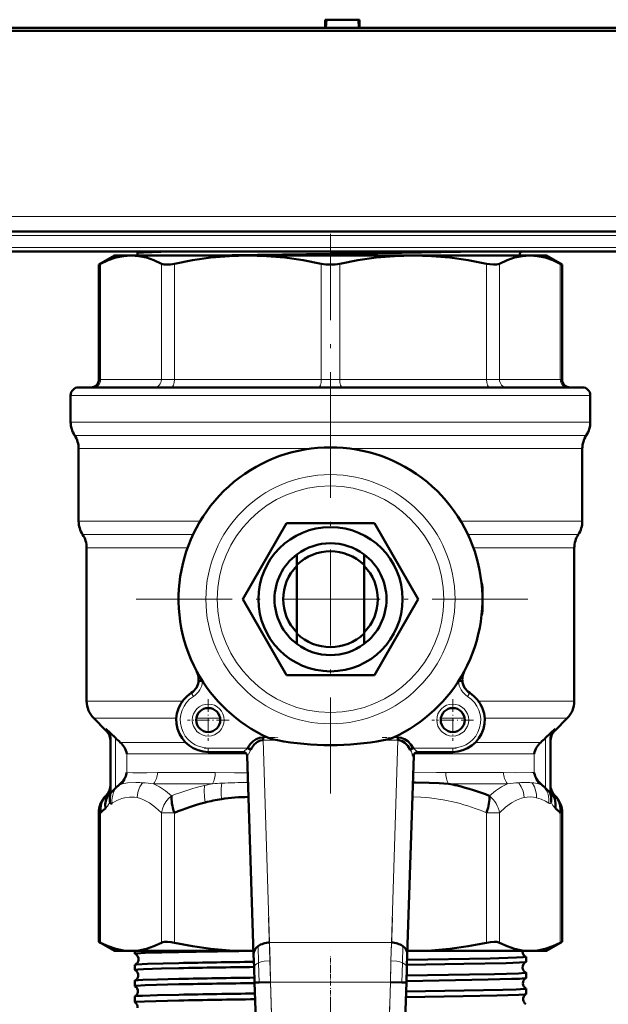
# Model space of a CAD drawing. Extents: x -1438 to 1837, y -1663 to 612.
# Tile 2 of 91: x -62 to 12, y -1530 to -1407. Entities that reach past the tile are written whole.
import ezdxf

# ---------------------------------------------------------------- set-up
doc = ezdxf.new("R2010")
doc.units = 0
doc.linetypes.add('DASHDOT', pattern=[18.5, 12, -3, 0.5, -3])

msp = doc.modelspace()

# ---------------------------------------------------------------- linework, layer by layer
at = {"color": 7, "lineweight": 50}
for p, q in [((-23.85902404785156, -1407.503173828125), (-23.85902404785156, -1406.503173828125)), ((-23.85809326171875, -1406.503173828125), (-19.56002807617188, -1406.503173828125)), ((-23.70906066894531, -1406.503173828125), (-23.77323913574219, -1407.503173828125)), ((-23.77323913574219, -1407.503173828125), (-23.70906066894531, -1406.503173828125)), ((-19.70906066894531, -1406.503173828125), (-19.64488220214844, -1407.503173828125)), ((-19.56002807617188, -1406.503173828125), (-19.56002807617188, -1407.503173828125)), ((87.26783752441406, -1407.903198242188), (-133.6859588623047, -1407.903198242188)), ((-121.5590972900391, -1407.503173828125), (-23.85902404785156, -1407.503173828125)), ((-23.85902404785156, -1407.503173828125), (-23.77323913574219, -1407.503173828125)), ((-23.80601501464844, -1407.503173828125), (-19.61250305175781, -1407.503173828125)), ((-19.64501953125, -1407.503173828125), (-23.77336120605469, -1407.503173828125)), ((-19.64488220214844, -1407.503173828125), (-19.55909729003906, -1407.503173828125)), ((-19.55909729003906, -1407.503173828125), (75.14097595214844, -1407.503173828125)), ((63.26242065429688, -1433.003173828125), (-109.680534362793, -1433.003173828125)), ((63.08760070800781, -1435.503173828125), (-109.5057220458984, -1435.503173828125)), ((-96.9090576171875, -1435.505126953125), (-36.9090576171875, -1435.505126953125)), ((-50.20906066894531, -1436.003173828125), (-52.18647003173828, -1437.144775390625)), ((-48.15380859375, -1436.003173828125), (-50.20906066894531, -1436.003173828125)), ((-33.54151916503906, -1436.003173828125), (-48.15380859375, -1436.003173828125)), ((-47.35906219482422, -1435.6923828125), (-47.35906219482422, -1436.003173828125)), ((-36.9090576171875, -1435.505126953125), (-26.70906066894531, -1435.505126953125)), ((-23.20906066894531, -1436.003173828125), (-33.54151916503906, -1436.003173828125)), ((-12.87660217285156, -1436.003173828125), (-23.20906066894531, -1436.003173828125)), ((1.735687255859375, -1436.003173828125), (-12.87660217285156, -1436.003173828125)), ((3.790939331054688, -1436.003173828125), (1.735687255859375, -1436.003173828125)), ((3.790939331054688, -1436.003173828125), (5.768356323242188, -1437.144775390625)), ((-51.95811462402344, -1437.026245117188), (-52.18647003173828, -1437.144775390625)), ((-52.18647003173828, -1437.144775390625), (-52.18647003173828, -1451.503173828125)), ((5.768356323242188, -1437.144775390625), (5.539993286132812, -1437.026245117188)), ((5.768356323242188, -1437.144775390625), (5.768356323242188, -1451.503173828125)), ((-55.70906066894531, -1453.503173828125), (-55.70906066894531, -1456.844482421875)), ((-23.20906066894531, -1452.503173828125), (-54.70906066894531, -1452.503173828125)), ((8.290939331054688, -1452.503173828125), (-23.20906066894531, -1452.503173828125)), ((9.290939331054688, -1453.503173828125), (9.290939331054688, -1456.844482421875)), ((-54.70906066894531, -1460.1611328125), (-54.70906066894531, -1469.260498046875)), ((8.290939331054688, -1460.1611328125), (8.290939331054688, -1469.260498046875)), ((-34.1787109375, -1479.003173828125), (-28.69389343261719, -1469.503173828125)), ((-28.69389343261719, -1469.503173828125), (-17.72422790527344, -1469.503173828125)), ((-17.72422790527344, -1469.503173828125), (-12.23941040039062, -1479.003173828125)), ((-53.70906066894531, -1472.5771484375), (-53.70906066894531, -1491.760498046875)), ((7.290939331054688, -1472.5771484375), (7.290939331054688, -1491.760498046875)), ((-27.4090576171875, -1473.403198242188), (-27.4090576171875, -1474.71826171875)), ((-19.00906372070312, -1474.71826171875), (-19.00906372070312, -1473.403198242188)), ((-27.4090576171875, -1474.71826171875), (-27.4090576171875, -1483.2880859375)), ((-19.00906372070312, -1483.2880859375), (-19.00906372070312, -1474.71826171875)), ((-4.209060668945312, -1477.503173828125), (-4.209060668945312, -1480.503173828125)), ((-28.69389343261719, -1488.503173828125), (-34.1787109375, -1479.003173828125)), ((-12.23941040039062, -1479.003173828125), (-17.72422790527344, -1488.503173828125)), ((-27.4090576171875, -1483.2880859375), (-27.4090576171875, -1484.603149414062)), ((-19.00906372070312, -1484.603149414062), (-19.00906372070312, -1483.2880859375)), ((-39.92486572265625, -1488.035400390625), (-39.95127105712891, -1488.06640625)), ((-39.70381927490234, -1489.213012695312), (-39.20562744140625, -1489.255493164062)), ((-17.72422790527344, -1488.503173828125), (-28.69389343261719, -1488.503173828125)), ((-6.71429443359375, -1489.213012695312), (-7.212493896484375, -1489.255493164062)), ((-6.466903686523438, -1488.06640625), (-6.493255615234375, -1488.035400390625)), ((-51.29484558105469, -1495.417358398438), (-52.83038330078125, -1493.8818359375)), ((4.876724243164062, -1495.417358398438), (6.412261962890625, -1493.8818359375)), ((-50.11216735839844, -1496.3515625), (-51.30471038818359, -1495.210205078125)), ((4.886581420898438, -1495.210205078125), (3.694046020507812, -1496.3515625)), ((-50.70906066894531, -1496.624755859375), (-50.70906066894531, -1502.86279296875)), ((-31.64193725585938, -1496.649658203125), (-31.64193725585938, -1496.296142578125)), ((-14.77618408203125, -1496.296142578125), (-14.77618408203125, -1496.649658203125)), ((4.290939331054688, -1496.624755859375), (4.290939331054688, -1502.86279296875)), ((-33.18118286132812, -1497.834228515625), (-33.57113647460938, -1497.619384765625)), ((-12.84698486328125, -1497.619384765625), (-13.2369384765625, -1497.834228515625)), ((-34.11663818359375, -1498.119384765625), (-38.49794769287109, -1498.119384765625)), ((-33.62550354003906, -1498.603149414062), (-32.82069396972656, -1523.431884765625)), ((-13.59742736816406, -1523.431884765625), (-12.79261779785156, -1498.603149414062)), ((-7.920166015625, -1498.119384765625), (-12.30148315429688, -1498.119384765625)), ((-48.70574188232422, -1500.770874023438), (-48.68513488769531, -1500.6748046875)), ((2.267013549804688, -1500.6748046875), (2.287628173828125, -1500.770874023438)), ((-50.74251556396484, -1503.257080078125), (-50.11216735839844, -1502.65478515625)), ((-50.11216735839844, -1502.65478515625), (-49.87855529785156, -1502.4345703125)), ((-49.87855529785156, -1502.4345703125), (-49.85401916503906, -1502.411499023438)), ((-12.90090942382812, -1501.946044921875), (-12.568359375, -1501.947021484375)), ((3.435897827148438, -1502.411499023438), (3.460433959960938, -1502.4345703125)), ((3.460433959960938, -1502.4345703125), (3.694046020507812, -1502.65478515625)), ((3.694046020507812, -1502.65478515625), (4.103836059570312, -1503.046020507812)), ((-51.28623199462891, -1503.580200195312), (-51.32928466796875, -1503.623046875)), ((-51.29454803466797, -1503.588623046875), (-51.23938751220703, -1503.5302734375)), ((-51.23939514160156, -1503.534301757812), (-51.23568725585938, -1503.5302734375)), ((4.103836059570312, -1503.046020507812), (4.324386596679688, -1503.257080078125)), ((4.354080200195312, -1503.461547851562), (4.366058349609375, -1503.532958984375)), ((4.823028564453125, -1503.5322265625), (4.787384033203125, -1503.491821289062)), ((4.81988525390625, -1503.53271484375), (4.911163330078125, -1503.623046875)), ((-52.18647003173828, -1505.723266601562), (-52.18647003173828, -1521.861572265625)), ((5.768356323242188, -1505.723266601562), (5.768356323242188, -1521.861572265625)), ((-52.18647003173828, -1521.861572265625), (-51.95811462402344, -1521.980102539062)), ((-50.20906066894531, -1523.003173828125), (-52.18647003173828, -1521.861572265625)), ((3.790939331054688, -1523.003173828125), (5.768356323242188, -1521.861572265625)), ((5.539993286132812, -1521.980102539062), (5.768356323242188, -1521.861572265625)), ((-50.20906066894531, -1523.003173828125), (-48.15380859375, -1523.003173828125)), ((-48.15380859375, -1523.003173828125), (-33.54151916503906, -1523.003173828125)), ((-47.66846466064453, -1523.366455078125), (-47.66846466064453, -1523.003173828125)), ((-33.54151916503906, -1523.003173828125), (-32.8345947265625, -1523.003173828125)), ((-32.82061767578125, -1523.431884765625), (-32.76802062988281, -1525.0546875)), ((-13.65010070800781, -1525.0546875), (-13.59750366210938, -1523.431884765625)), ((-13.58352661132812, -1523.003173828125), (-12.87660217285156, -1523.003173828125)), ((-12.87660217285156, -1523.003173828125), (1.735687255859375, -1523.003173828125)), ((1.735687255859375, -1523.003173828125), (3.790939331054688, -1523.003173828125)), ((-47.66846466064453, -1525.383178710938), (-47.66846466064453, -1524.735717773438)), ((1.250335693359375, -1524.37451171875), (1.250335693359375, -1523.743286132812)), ((-32.76802062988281, -1525.0546875), (-32.70600891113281, -1526.967529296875)), ((-13.71211242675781, -1526.967529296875), (-13.65010070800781, -1525.0546875)), ((1.250335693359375, -1526.392333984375), (1.250335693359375, -1525.727661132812)), ((-47.66846466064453, -1527.402099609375), (-47.66846466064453, -1526.718994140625)), ((-32.12770080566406, -1526.94873046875), (-32.70610046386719, -1526.967529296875)), ((-32.70610046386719, -1526.967529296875), (-30.10987854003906, -1607.06298828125)), ((-30.7071533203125, -1526.902709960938), (-32.12770080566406, -1526.94873046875)), ((-16.30824279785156, -1607.06298828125), (-13.71202087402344, -1526.967529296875)), ((-15.71096801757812, -1526.902709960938), (-14.2904052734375, -1526.94873046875)), ((-14.2904052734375, -1526.94873046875), (-13.71202087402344, -1526.967529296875)), ((1.250335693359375, -1528.41259765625), (1.250335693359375, -1527.709716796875)), ((-47.66846466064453, -1529.423706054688), (-47.66846466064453, -1528.699951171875)), ((-47.66352844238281, -1529.43017578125), (-47.66846466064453, -1529.423706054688))]:
    msp.add_line(p, q, dxfattribs=at)
at = {"color": 7, "lineweight": 18}
for p, q in [((-109.680534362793, -1431.142700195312), (63.26242065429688, -1431.142700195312)), ((63.26242065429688, -1433.503173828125), (-109.680534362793, -1433.503173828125)), ((-109.5057220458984, -1435.003173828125), (63.08760070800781, -1435.003173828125)), ((-51.95811462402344, -1451.503173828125), (-51.95811462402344, -1437.026245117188)), ((-44.34950256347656, -1451.503173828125), (-44.34950256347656, -1437.026245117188)), ((-42.72591400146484, -1451.503173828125), (-42.72591400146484, -1437.026245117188)), ((-24.35711669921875, -1451.503173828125), (-24.35711669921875, -1437.026245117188)), ((-22.06100463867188, -1451.503173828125), (-22.06100463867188, -1437.026245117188)), ((-3.69219970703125, -1451.503173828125), (-3.69219970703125, -1437.026245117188)), ((-2.068618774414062, -1451.503173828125), (-2.068618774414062, -1437.026245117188)), ((5.539993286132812, -1451.503173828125), (5.539993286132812, -1437.026245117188)), ((-51.95811462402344, -1451.503173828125), (-52.18647003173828, -1451.503173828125)), ((-51.95811462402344, -1451.503173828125), (-44.34950256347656, -1451.503173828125)), ((-42.72591400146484, -1451.503173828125), (-44.34950256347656, -1451.503173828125)), ((-42.72591400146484, -1451.503173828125), (-24.35711669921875, -1451.503173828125)), ((-22.06100463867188, -1451.503173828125), (-24.35711669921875, -1451.503173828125)), ((-22.06100463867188, -1451.503173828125), (-3.69219970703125, -1451.503173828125)), ((-2.068618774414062, -1451.503173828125), (-3.69219970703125, -1451.503173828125)), ((-2.068618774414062, -1451.503173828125), (5.539993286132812, -1451.503173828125)), ((5.768356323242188, -1451.503173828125), (5.539993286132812, -1451.503173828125)), ((-23.20906066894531, -1453.503173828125), (-55.70906066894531, -1453.503173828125)), ((9.290939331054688, -1453.503173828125), (-23.20906066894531, -1453.503173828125)), ((-23.20906066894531, -1456.844482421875), (-55.70906066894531, -1456.844482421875)), ((9.290939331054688, -1456.844482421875), (-23.20906066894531, -1456.844482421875)), ((-23.20906066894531, -1458.502807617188), (-55.20906066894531, -1458.502807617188)), ((8.790939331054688, -1458.502807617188), (-23.20906066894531, -1458.502807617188)), ((-25.65354919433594, -1460.1611328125), (-54.70906066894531, -1460.1611328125)), ((8.290939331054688, -1460.1611328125), (-20.76457214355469, -1460.1611328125)), ((-39.52104949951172, -1469.260498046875), (-54.70906066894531, -1469.260498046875)), ((8.290939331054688, -1469.260498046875), (-6.897079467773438, -1469.260498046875)), ((-40.40335083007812, -1470.918823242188), (-54.20906066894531, -1470.918823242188)), ((7.790939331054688, -1470.918823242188), (-6.0147705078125, -1470.918823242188)), ((-41.08939361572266, -1472.5771484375), (-53.70906066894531, -1472.5771484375)), ((7.290939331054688, -1472.5771484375), (-5.328720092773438, -1472.5771484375)), ((-4.268402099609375, -1477.503173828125), (-4.209060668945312, -1477.503173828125)), ((-4.209060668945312, -1480.503173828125), (-4.268402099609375, -1480.503173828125)), ((-40.63037872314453, -1490.735229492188), (-40.36382293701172, -1491.158203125)), ((-5.787750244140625, -1490.735229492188), (-6.054290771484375, -1491.158203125)), ((-41.72840118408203, -1491.760498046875), (-53.70906066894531, -1491.760498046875)), ((7.290939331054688, -1491.760498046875), (-4.689727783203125, -1491.760498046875)), ((-42.49089050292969, -1493.8818359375), (-52.83038330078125, -1493.8818359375)), ((-37.01687622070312, -1493.8818359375), (-39.97901916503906, -1493.8818359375)), ((-6.439102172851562, -1493.8818359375), (-9.4012451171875, -1493.8818359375)), ((6.412261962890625, -1493.8818359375), (-3.927230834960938, -1493.8818359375)), ((-51.29851531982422, -1495.364013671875), (-51.30472564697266, -1495.210205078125)), ((-51.29487609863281, -1495.41748046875), (-51.29851531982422, -1495.364013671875)), ((4.886581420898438, -1495.210205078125), (4.876724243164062, -1495.417358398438)), ((-50.11216735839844, -1502.65478515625), (-50.11216735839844, -1496.3515625)), ((-31.64193725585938, -1496.296142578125), (-31.08026123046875, -1496.296142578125)), ((-15.33786010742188, -1496.296142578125), (-14.77618408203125, -1496.296142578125)), ((3.694046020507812, -1496.3515625), (3.694046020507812, -1502.65478515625)), ((-41.35648345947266, -1496.917358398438), (-49.49928283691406, -1496.917358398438)), ((-38.49794769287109, -1498.119384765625), (-38.49794769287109, -1497.619384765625)), ((-33.57113647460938, -1497.619384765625), (-38.49794769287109, -1497.619384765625)), ((-31.64193725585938, -1496.649658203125), (-30.82174682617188, -1521.952880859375)), ((-31.64193725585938, -1496.649658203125), (-29.84678649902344, -1496.649658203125)), ((-16.57133483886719, -1496.649658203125), (-14.77618408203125, -1496.649658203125)), ((-15.59637451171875, -1521.952880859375), (-14.77618408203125, -1496.649658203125)), ((-7.920166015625, -1497.619384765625), (-12.84698486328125, -1497.619384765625)), ((-7.920166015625, -1498.119384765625), (-7.920166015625, -1497.619384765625)), ((3.081161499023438, -1496.917358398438), (-5.061630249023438, -1496.917358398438)), ((-33.71629333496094, -1498.33154296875), (-48.68513488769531, -1498.33154296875)), ((-48.68513488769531, -1500.6748046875), (-48.68513488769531, -1498.33154296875)), ((2.267013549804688, -1498.33154296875), (-12.70182800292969, -1498.33154296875)), ((2.267013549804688, -1498.33154296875), (2.267013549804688, -1500.6748046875)), ((-37.62837982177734, -1500.6748046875), (-44.84429168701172, -1500.6748046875)), ((-1.573837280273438, -1500.6748046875), (-8.78973388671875, -1500.6748046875)), ((-49.27787017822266, -1502.088989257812), (-49.49928283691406, -1502.088989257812)), ((-37.95325469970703, -1502.088989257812), (-45.33173370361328, -1502.088989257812)), ((-1.086380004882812, -1502.088989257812), (-8.464874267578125, -1502.088989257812)), ((3.081161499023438, -1502.088989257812), (2.859756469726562, -1502.088989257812)), ((-51.29486846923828, -1503.588989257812), (-51.24835968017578, -1503.540161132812)), ((-51.16687774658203, -1503.506958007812), (-51.16165161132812, -1503.5009765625)), ((4.354080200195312, -1503.461547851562), (4.377365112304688, -1503.5341796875)), ((4.7430419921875, -1503.500366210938), (4.7486572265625, -1503.5068359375)), ((4.316070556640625, -1504.531005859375), (4.339813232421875, -1504.509643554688)), ((-52.18647003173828, -1505.723266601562), (-51.95811462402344, -1505.723266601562)), ((-51.95811462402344, -1505.723266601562), (-51.95811462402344, -1521.980102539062)), ((-44.34950256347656, -1505.723266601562), (-42.72591400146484, -1505.723266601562)), ((-44.34950256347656, -1505.723266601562), (-44.34950256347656, -1521.980102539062)), ((-42.72591400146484, -1505.723266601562), (-42.72591400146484, -1521.980102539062)), ((-3.69219970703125, -1505.723266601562), (-3.69219970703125, -1521.980102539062)), ((-3.69219970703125, -1505.723266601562), (-2.068618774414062, -1505.723266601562)), ((-2.068618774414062, -1505.723266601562), (-2.068618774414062, -1521.980102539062)), ((5.539993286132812, -1505.723266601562), (5.539993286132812, -1521.980102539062)), ((5.539993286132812, -1505.723266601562), (5.768356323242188, -1505.723266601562)), ((-32.25881958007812, -1522.407104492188), (-32.19857788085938, -1524.494140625)), ((-30.82174682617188, -1521.952880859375), (-15.59637451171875, -1521.952880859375)), ((-30.82174682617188, -1521.952880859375), (-30.76852416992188, -1524.224609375)), ((-15.64958190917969, -1524.224609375), (-15.59637451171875, -1521.952880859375)), ((-14.1593017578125, -1522.407104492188), (-14.21954345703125, -1524.494140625)), ((-32.19857788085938, -1524.494140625), (-32.12770080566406, -1526.94873046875)), ((-30.76852416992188, -1524.224609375), (-30.7071533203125, -1526.902709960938)), ((-15.71096801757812, -1526.902709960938), (-15.64958190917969, -1524.224609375)), ((-14.21954345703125, -1524.494140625), (-14.2904052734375, -1526.94873046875)), ((-30.7071533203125, -1526.902709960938), (-28.11093139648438, -1606.998168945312)), ((-30.7071533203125, -1526.902709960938), (-15.71096801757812, -1526.902709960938)), ((-18.30718994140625, -1606.998168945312), (-15.71096801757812, -1526.902709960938))]:
    msp.add_line(p, q, dxfattribs=at)
at = {"color": 7, "linetype": 'DASHDOT', "lineweight": 18}
for p, q in [((80.5567626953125, -1433.503173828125), (-126.9753799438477, -1433.503173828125)), ((-23.20906066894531, -1462.602172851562), (-23.20906066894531, -1433.309692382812)), ((-126.7650451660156, -1435.003173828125), (80.346923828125, -1435.003173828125)), ((-23.20906066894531, -1454.30322265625), (-23.20906066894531, -1503.703125)), ((1.490936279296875, -1479.003173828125), (-47.9090576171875, -1479.003173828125)), ((-30.96856689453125, -1518.837890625), (-27.84951782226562, -1615.063110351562)), ((-18.568603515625, -1615.06298828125), (-15.44956970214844, -1518.837890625)), ((-23.20906066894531, -1596.27490234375), (-23.20906066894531, -1523.629150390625))]:
    msp.add_line(p, q, dxfattribs=at)
at = {"color": 7, "linetype": 'DASHDOT', "lineweight": 18, "ltscale": 0.129998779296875}
for p, q in [((-38.49794769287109, -1491.519409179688), (-38.49794769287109, -1496.719360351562)), ((-7.920166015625, -1491.519409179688), (-7.920166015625, -1496.719360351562))]:
    msp.add_line(p, q, dxfattribs=at)
at = {"color": 7, "linetype": 'DASHDOT', "lineweight": 18, "ltscale": 0.1299999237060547}
for p, q in [((-35.89794921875, -1494.119384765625), (-41.09794616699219, -1494.119384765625)), ((-5.320175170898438, -1494.119384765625), (-10.52017211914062, -1494.119384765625))]:
    msp.add_line(p, q, dxfattribs=at)
at = {"color": 7, "linetype": 'DASHDOT', "lineweight": 18, "ltscale": 0.0538543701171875}
for p, q in [((-31.82144165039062, -1496.296142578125), (-29.66726684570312, -1496.296142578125)), ((-16.7508544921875, -1496.296142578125), (-14.5966796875, -1496.296142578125))]:
    msp.add_line(p, q, dxfattribs=at)
at = {"color": 7, "linetype": 'DASHDOT', "lineweight": 18, "ltscale": 0.1478195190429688}
msp.add_line((-33.07839965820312, -1497.619384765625), (-38.99118041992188, -1497.619384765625), dxfattribs=at)
at = {"color": 7, "linetype": 'DASHDOT', "lineweight": 18, "ltscale": 0.1478191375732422}
msp.add_line((-7.427444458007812, -1497.619384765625), (-13.3402099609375, -1497.619384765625), dxfattribs=at)
at = {"color": 7, "linetype": 'DASHDOT', "lineweight": 18, "ltscale": 0.0001861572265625}
msp.add_line((-23.20906066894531, -1523.003784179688), (-23.20906066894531, -1522.996337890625), dxfattribs=at)
at = {"color": 7, "linetype": 'DASHDOT', "lineweight": 18, "ltscale": 0.042889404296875}
msp.add_line((-23.20906066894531, -1525.306396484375), (-23.20906066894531, -1523.5908203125), dxfattribs=at)
at = {"color": 7, "linetype": 'DASHDOT', "lineweight": 18, "ltscale": 0.0438873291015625}
msp.add_line((-23.20906066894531, -1527.328491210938), (-23.20906066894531, -1525.572998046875), dxfattribs=at)
at = {"color": 7, "linetype": 'DASHDOT', "lineweight": 18, "ltscale": 0.4567611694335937}
msp.add_line((-32.34428405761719, -1526.902709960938), (-14.07383728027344, -1526.902709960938), dxfattribs=at)
at = {"color": 7, "linetype": 'DASHDOT', "lineweight": 18, "ltscale": 0.04503173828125}
msp.add_line((-23.20906066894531, -1529.353515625), (-23.20906066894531, -1527.55224609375), dxfattribs=at)
at = {"color": 7, "lineweight": 50}
for points in [[(-48.15380859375, -1436.003173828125), (-49.11138916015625, -1436.069946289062), (-50.06558990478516, -1436.267822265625), (-51.01487731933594, -1436.589721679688), (-51.95811462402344, -1437.026245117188)], [(-44.34950256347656, -1437.026245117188), (-45.29257965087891, -1436.58984375), (-46.24202728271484, -1436.267822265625), (-47.19639587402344, -1436.069946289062), (-48.15380859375, -1436.003173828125)], [(-43.35094451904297, -1435.505126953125), (-46.58484649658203, -1435.611083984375), (-47.218994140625, -1435.657958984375), (-47.34498596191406, -1435.681518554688)], [(-33.54151916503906, -1436.003173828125), (-35.85331726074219, -1436.069946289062), (-38.15696716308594, -1436.267822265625), (-40.44874572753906, -1436.589721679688), (-42.72591400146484, -1437.026245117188)], [(-4.481643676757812, -1435.503173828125), (-14.30097961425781, -1435.664428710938), (-29.21919250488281, -1435.863525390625), (-38.63725280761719, -1436.003173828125)], [(-24.35711669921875, -1437.026245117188), (-26.63389587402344, -1436.58984375), (-28.92607116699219, -1436.267822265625), (-31.23011779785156, -1436.069946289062), (-33.54151916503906, -1436.003173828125)], [(-12.87660217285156, -1436.003173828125), (-15.18841552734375, -1436.069946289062), (-17.4920654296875, -1436.267822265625), (-19.78384399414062, -1436.589721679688), (-22.06100463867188, -1437.026245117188)], [(-3.69219970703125, -1437.026245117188), (-5.968994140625, -1436.58984375), (-8.261154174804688, -1436.267822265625), (-10.56521606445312, -1436.069946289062), (-12.87660217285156, -1436.003173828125)], [(1.735687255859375, -1436.003173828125), (0.778106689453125, -1436.069946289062), (-0.1761016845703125, -1436.267822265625), (-1.125381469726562, -1436.589721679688), (-2.068618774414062, -1437.026245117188)], [(5.539993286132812, -1437.026245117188), (4.596908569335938, -1436.58984375), (3.6474609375, -1436.267822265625), (2.693099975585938, -1436.069946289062), (1.735687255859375, -1436.003173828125)], [(-42.72591400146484, -1437.026245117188), (-43.22188568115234, -1437.112060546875), (-43.67884063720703, -1437.144653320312), (-43.99851226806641, -1437.126586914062), (-44.34950256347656, -1437.026245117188)], [(-2.068618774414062, -1437.026245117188), (-2.240890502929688, -1437.091430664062), (-2.454177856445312, -1437.130859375), (-2.833816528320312, -1437.142700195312), (-3.265106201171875, -1437.102905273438), (-3.69219970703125, -1437.026245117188)], [(-51.30472564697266, -1495.210205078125), (-51.04170989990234, -1495.53271484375), (-50.85094451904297, -1495.905395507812), (-50.73754119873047, -1496.309692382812), (-50.70908355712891, -1496.624755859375)], [(4.8865966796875, -1495.210205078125), (4.624008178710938, -1495.531982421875), (4.432708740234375, -1495.90576171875), (4.31927490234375, -1496.310668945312), (4.290969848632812, -1496.624755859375)], [(-31.64193725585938, -1496.296142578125), (-32.08203125, -1496.351440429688), (-32.5037841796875, -1496.514526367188), (-32.89237976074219, -1496.776245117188), (-33.26341247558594, -1497.156982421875), (-33.57113647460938, -1497.619384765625)], [(-29.84678649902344, -1496.649658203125), (-30.34649658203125, -1496.541870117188), (-30.83805847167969, -1496.393798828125), (-31.08026123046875, -1496.296142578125)], [(-15.33786010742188, -1496.296142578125), (-15.65655517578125, -1496.42041015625), (-16.31585693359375, -1496.598876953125), (-16.57133483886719, -1496.649658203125)], [(-12.84698486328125, -1497.619384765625), (-13.15158081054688, -1497.160888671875), (-13.51844787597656, -1496.782348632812), (-13.93751525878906, -1496.502563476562), (-14.34843444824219, -1496.348388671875), (-14.77618408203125, -1496.296142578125)], [(-31.64193725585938, -1496.649658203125), (-31.99624633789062, -1496.69775390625), (-32.33494567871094, -1496.848266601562), (-32.7379150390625, -1497.176513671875), (-33.06489562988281, -1497.614379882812), (-33.18121337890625, -1497.834228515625)], [(-13.23690795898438, -1497.834228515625), (-13.53724670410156, -1497.343139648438), (-13.92594909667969, -1496.954956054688), (-14.25923156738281, -1496.757080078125), (-14.61697387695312, -1496.6572265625), (-14.77618408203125, -1496.649658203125)], [(-12.80046081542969, -1498.632568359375), (-12.80302429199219, -1498.636108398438), (-12.80607604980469, -1498.637451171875), (-12.80961608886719, -1498.636596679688), (-12.81228637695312, -1498.634887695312), (-12.818359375, -1498.628540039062), (-12.8428955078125, -1498.590087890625), (-12.94573974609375, -1498.399658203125)], [(-50.70907592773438, -1502.317504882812), (-50.75194549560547, -1502.681884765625), (-50.87491607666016, -1503.04638671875), (-51.07418060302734, -1503.3896484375), (-51.16155242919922, -1503.5009765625)], [(-12.568359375, -1501.947021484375), (-10.86724853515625, -1501.970825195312), (-9.632522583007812, -1502.015014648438), (-8.464874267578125, -1502.088989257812)], [(-51.06180572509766, -1503.523681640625), (-51.28294372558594, -1504.067504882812), (-51.37889862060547, -1504.652954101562), (-51.36283874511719, -1505.168701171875)], [(4.94464111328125, -1505.168579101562), (4.954559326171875, -1504.568603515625), (4.839462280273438, -1503.9814453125), (4.643646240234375, -1503.523681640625)], [(4.823898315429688, -1503.54443359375), (4.838531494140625, -1503.55517578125), (4.840805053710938, -1503.556640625), (4.83441162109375, -1503.548095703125), (4.81573486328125, -1503.528564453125)], [(5.540206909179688, -1505.723266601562), (5.569732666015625, -1505.257934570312), (5.516616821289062, -1504.79638671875), (5.384506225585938, -1504.35498046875), (5.182861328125, -1503.962036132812), (4.911163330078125, -1503.623046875)], [(-50.80918884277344, -1504.380615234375), (-50.72142791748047, -1504.527099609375), (-50.67459106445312, -1504.569946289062), (-50.62742614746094, -1504.578369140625), (-50.59548950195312, -1504.5703125), (-50.53336334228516, -1504.538330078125)], [(-51.95811462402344, -1521.980102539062), (-51.01503753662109, -1522.41650390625), (-50.06558990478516, -1522.738525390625), (-49.11122131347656, -1522.936401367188), (-48.15380859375, -1523.003173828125)], [(-48.15380859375, -1523.003173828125), (-47.19622802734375, -1522.936401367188), (-46.24202728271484, -1522.738525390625), (-45.29273986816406, -1522.416625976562), (-44.34950256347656, -1521.980102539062)], [(-44.34950256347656, -1521.980102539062), (-44.17723083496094, -1521.914794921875), (-43.96394348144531, -1521.87548828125), (-43.58430480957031, -1521.86376953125), (-43.15301513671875, -1521.9033203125), (-42.72591400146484, -1521.980102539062)], [(-42.72591400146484, -1521.980102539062), (-40.44912719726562, -1522.41650390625), (-38.15695953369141, -1522.738525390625), (-35.85291290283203, -1522.936401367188), (-33.54151916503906, -1523.003173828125)], [(-12.87660217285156, -1523.003173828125), (-10.56480407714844, -1522.936401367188), (-8.261154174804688, -1522.738525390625), (-5.969375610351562, -1522.416625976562), (-3.69219970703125, -1521.980102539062)], [(-3.69219970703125, -1521.980102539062), (-3.196243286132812, -1521.894287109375), (-2.739273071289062, -1521.861694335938), (-2.419601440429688, -1521.879760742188), (-2.068618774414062, -1521.980102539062)], [(-2.068618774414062, -1521.980102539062), (-1.125534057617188, -1522.41650390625), (-0.1761016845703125, -1522.738525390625), (0.7782745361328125, -1522.936401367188), (1.735687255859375, -1523.003173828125)], [(1.735687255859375, -1523.003173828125), (2.693267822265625, -1522.936401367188), (3.647476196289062, -1522.738525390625), (4.596755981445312, -1522.416625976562), (5.539993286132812, -1521.980102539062)], [(-47.66846466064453, -1523.366455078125), (-47.66825866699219, -1523.365234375), (-47.66664123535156, -1523.362548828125), (-47.66341400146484, -1523.359985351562), (-47.65210723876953, -1523.354736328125), (-47.52181243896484, -1523.331298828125), (-46.37892913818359, -1523.26171875), (-42.16286468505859, -1523.146850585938)], [(-47.65824890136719, -1524.7265625), (-47.61466979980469, -1524.714721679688), (-47.42581939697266, -1524.691162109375), (-46.09318542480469, -1524.621704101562), (-42.16286468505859, -1524.51953125)], [(-13.64021301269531, -1524.749633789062), (-6.548294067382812, -1524.63818359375), (-1.216827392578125, -1524.519775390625), (0.4324951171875, -1524.457763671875), (1.118179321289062, -1524.407836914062), (1.215911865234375, -1524.391479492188), (1.241165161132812, -1524.38330078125)], [(-13.61953735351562, -1524.1123046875), (-3.220306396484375, -1523.937255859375), (0.04510498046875, -1523.8427734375), (0.8664093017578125, -1523.79931640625), (1.206878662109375, -1523.762084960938), (1.236801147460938, -1523.753784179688), (1.245437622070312, -1523.74951171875), (1.248825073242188, -1523.746826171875), (1.249786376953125, -1523.745361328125), (1.250335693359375, -1523.743286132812)], [(-47.66846466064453, -1525.383178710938), (-47.66792297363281, -1525.381103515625), (-47.66696166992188, -1525.379638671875), (-47.66359710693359, -1525.376708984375), (-47.65495300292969, -1525.37255859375), (-47.62474060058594, -1525.364013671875), (-47.27816772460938, -1525.32568359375), (-46.59946441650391, -1525.287841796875), (-44.35260772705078, -1525.213989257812), (-42.16286468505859, -1525.163330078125)], [(-13.68389892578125, -1526.09716796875), (-5.840011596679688, -1525.97412109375), (-2.688888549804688, -1525.9091796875), (0.289764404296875, -1525.81640625), (1.0916748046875, -1525.763549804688), (1.232269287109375, -1525.73974609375), (1.244720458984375, -1525.734375), (1.248306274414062, -1525.731689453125), (1.250106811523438, -1525.72900390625), (1.250335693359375, -1525.727661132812)], [(-47.66846466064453, -1527.402099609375), (-47.66825866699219, -1527.40087890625), (-47.66665649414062, -1527.398193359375), (-47.66343688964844, -1527.395629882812), (-47.65219116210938, -1527.390380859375), (-47.52249145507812, -1527.366943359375), (-46.39501190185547, -1527.2978515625), (-42.16286468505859, -1527.18212890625)], [(-47.66064453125, -1526.7109375), (-47.64617919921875, -1526.705444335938), (-47.59501647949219, -1526.694458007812), (-47.26605987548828, -1526.66162109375), (-46.68408966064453, -1526.629150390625), (-44.84066009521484, -1526.565795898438), (-42.16286468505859, -1526.503173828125)], [(-13.70567321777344, -1526.768798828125), (-3.474655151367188, -1526.595458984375), (-0.5600738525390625, -1526.516723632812), (0.4267425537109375, -1526.475952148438), (1.120758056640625, -1526.425415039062), (1.219329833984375, -1526.408447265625), (1.243255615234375, -1526.400024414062)], [(-47.66239929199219, -1528.69287109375), (-47.64920043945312, -1528.687377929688), (-47.60064697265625, -1528.676513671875), (-47.27986145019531, -1528.6435546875), (-46.70265197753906, -1528.611083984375), (-44.84110260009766, -1528.546875), (-42.16286468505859, -1528.484375)], [(-13.7711181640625, -1528.79052734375), (-6.62109375, -1528.67822265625), (-2.41033935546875, -1528.5908203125), (0.3591461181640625, -1528.499755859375), (1.061065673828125, -1528.45263671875), (1.212234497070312, -1528.430541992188), (1.244766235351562, -1528.41943359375)], [(-13.74807739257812, -1528.079833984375), (-6.498291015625, -1527.967895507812), (-1.652313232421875, -1527.864868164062), (-0.0002593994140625, -1527.81103515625), (1.108200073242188, -1527.743774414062), (1.2344970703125, -1527.721069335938), (1.245452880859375, -1527.716064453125), (1.248580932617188, -1527.713500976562), (1.250137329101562, -1527.711059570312), (1.250335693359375, -1527.709716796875)], [(-47.66846466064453, -1529.423706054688), (-47.668212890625, -1529.422241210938), (-47.66625213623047, -1529.419311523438), (-47.66232299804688, -1529.41650390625), (-47.64860534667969, -1529.41064453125), (-47.49334716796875, -1529.385131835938), (-46.46819305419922, -1529.322387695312), (-42.16286468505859, -1529.203369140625)]]:
    msp.add_lwpolyline(points, dxfattribs=at)
at = {"color": 7, "lineweight": 18}
for points in [[(-34.11663818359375, -1498.119384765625), (-34.11380004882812, -1498.118896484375), (-34.10653686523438, -1498.114990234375), (-34.070068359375, -1498.080688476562), (-33.57113647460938, -1497.619384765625)], [(-33.18121337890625, -1497.834228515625), (-33.47456359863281, -1498.403930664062), (-33.56234741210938, -1498.571655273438), (-33.59162902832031, -1498.62060546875), (-33.60562133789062, -1498.635986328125), (-33.60935974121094, -1498.637817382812), (-33.61334228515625, -1498.637451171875), (-33.61473083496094, -1498.636596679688), (-33.61766052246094, -1498.632568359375)], [(-12.84698486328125, -1497.619384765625), (-12.37174987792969, -1498.056396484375), (-12.32061767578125, -1498.107543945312), (-12.30583190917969, -1498.118286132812), (-12.30148315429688, -1498.119384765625)], [(-48.68513488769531, -1500.6748046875), (-47.94889068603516, -1500.722045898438), (-46.16461181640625, -1500.713500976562), (-44.84429168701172, -1500.6748046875)], [(-37.62837982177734, -1500.6748046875), (-35.23246765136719, -1500.717895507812), (-33.55609130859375, -1500.74462890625)], [(-12.86203002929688, -1500.74462890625), (-9.950164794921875, -1500.688720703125), (-8.78973388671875, -1500.6748046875)], [(-1.573837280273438, -1500.6748046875), (-0.00567626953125, -1500.724487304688), (1.974533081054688, -1500.689208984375), (2.267013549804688, -1500.6748046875)], [(-50.53336334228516, -1504.538330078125), (-50.54563903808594, -1504.1865234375), (-50.51724243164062, -1503.832397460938), (-50.44978332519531, -1503.497680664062), (-50.34219360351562, -1503.177734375), (-50.140625, -1502.783813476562), (-49.87854766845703, -1502.4345703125)], [(-49.27787017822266, -1502.088989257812), (-48.60150146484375, -1501.97998046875), (-47.56243896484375, -1501.94580078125), (-47.37235260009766, -1501.947021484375)], [(-46.73915100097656, -1501.964233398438), (-47.06219482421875, -1502.472290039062), (-47.28031158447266, -1503.036987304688), (-47.36309051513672, -1503.43017578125), (-47.397216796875, -1503.8271484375)], [(-45.33173370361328, -1502.088989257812), (-44.60788726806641, -1502.468627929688), (-43.85819244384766, -1502.97021484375), (-43.07786560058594, -1503.601928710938)], [(-38.97698211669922, -1502.309692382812), (-39.01351165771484, -1502.96923828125), (-38.97291564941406, -1503.707763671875), (-38.87718200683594, -1504.430908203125)], [(-36.81955718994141, -1502.016479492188), (-36.89495849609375, -1502.655883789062), (-36.89909362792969, -1503.35302734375), (-36.84903717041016, -1504.011352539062)], [(-3.340255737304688, -1503.601928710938), (-2.5599365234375, -1502.970092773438), (-1.810272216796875, -1502.468627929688), (-1.086380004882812, -1502.088989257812)], [(0.34124755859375, -1501.96240234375), (0.6578826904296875, -1502.471435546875), (0.8754730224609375, -1503.034790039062), (0.9615631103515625, -1503.4267578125), (1.001495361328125, -1503.822387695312)], [(2.016708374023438, -1501.968627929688), (2.307388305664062, -1502.480590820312), (2.491867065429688, -1503.047241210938), (2.553390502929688, -1503.4443359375), (2.566848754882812, -1503.843994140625)], [(3.4603271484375, -1502.4345703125), (3.779495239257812, -1502.881103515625), (4.00103759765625, -1503.3916015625), (4.114089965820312, -1503.958984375), (4.115234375, -1504.538330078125)], [(4.29095458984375, -1502.317504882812), (4.363739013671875, -1502.797729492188), (4.521209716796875, -1503.1767578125), (4.7430419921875, -1503.500366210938)], [(-50.79080963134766, -1503.527587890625), (-50.78669738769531, -1503.521728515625), (-50.78559875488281, -1503.520751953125), (-50.78452301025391, -1503.520629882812), (-50.78376007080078, -1503.522338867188), (-50.78416442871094, -1503.532836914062)], [(-50.53330993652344, -1504.538330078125), (-49.92733764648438, -1504.188720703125), (-49.29288482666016, -1503.9306640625), (-48.97305297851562, -1503.841186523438), (-48.35317230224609, -1503.751342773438), (-47.71994018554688, -1503.77294921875), (-47.397216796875, -1503.8271484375)], [(-47.397216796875, -1503.8271484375), (-46.99270629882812, -1503.9365234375), (-46.59901428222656, -1504.086181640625), (-45.83565521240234, -1504.498291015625), (-45.07942962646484, -1505.05517578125), (-44.34942626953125, -1505.723266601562)], [(-44.34941864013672, -1505.723266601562), (-44.23665618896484, -1505.2451171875), (-44.04775238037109, -1504.77783203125), (-43.78797149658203, -1504.343627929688), (-43.45829010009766, -1503.94482421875), (-43.07785797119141, -1503.601928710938)], [(-12.95928955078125, -1503.7451171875), (-11.90045166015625, -1503.768676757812), (-10.80418395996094, -1503.851318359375), (-9.115631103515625, -1504.087890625), (-7.487396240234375, -1504.444580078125)], [(-2.068695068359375, -1505.723266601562), (-1.310546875, -1505.030883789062), (-0.5636444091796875, -1504.48681640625), (0.03997802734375, -1504.1513671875), (0.689117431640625, -1503.90185546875), (1.001495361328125, -1503.822387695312)], [(2.566848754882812, -1503.843994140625), (3.128021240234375, -1504.020263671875), (3.667556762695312, -1504.271118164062), (4.115188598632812, -1504.538330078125)], [(4.366058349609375, -1503.532958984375), (4.365829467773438, -1503.523193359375), (4.366744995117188, -1503.5224609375), (4.373031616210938, -1503.53076171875), (4.375320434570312, -1503.533569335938), (4.377365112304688, -1503.5341796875)], [(4.377365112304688, -1503.5341796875), (4.382797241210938, -1503.531127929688), (4.395538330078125, -1503.530395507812), (4.442886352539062, -1503.538330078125), (4.525772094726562, -1503.535888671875), (4.643661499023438, -1503.523681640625)], [(-51.36275482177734, -1505.168579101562), (-51.09536743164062, -1504.889038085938), (-50.80918884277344, -1504.380615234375)], [(4.115234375, -1504.538330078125), (4.196548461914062, -1504.572631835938), (4.29541015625, -1504.548461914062), (4.316070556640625, -1504.531005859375)], [(4.391067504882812, -1504.380615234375), (4.620590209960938, -1504.8056640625), (4.895584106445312, -1505.125), (4.94464111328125, -1505.168579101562)], [(-32.76802062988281, -1525.0546875), (-32.7332763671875, -1524.911865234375), (-32.63006591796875, -1524.768432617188), (-32.44505310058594, -1524.620849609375), (-32.19857788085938, -1524.494140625)], [(-32.19857788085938, -1524.494140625), (-31.86605834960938, -1524.381591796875), (-31.50666809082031, -1524.301025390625), (-30.76914978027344, -1524.224609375)], [(-14.21954345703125, -1524.494140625), (-14.55206298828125, -1524.381591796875), (-14.91145324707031, -1524.301025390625), (-15.64897155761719, -1524.224609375)], [(-13.65010070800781, -1525.0546875), (-13.68484497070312, -1524.911865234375), (-13.78805541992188, -1524.768432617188), (-13.97306823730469, -1524.620849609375), (-14.21954345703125, -1524.494140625)]]:
    msp.add_lwpolyline(points, dxfattribs=at)
for centre, radius in [((-23.20906066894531, -1479.003173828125), 15.5857864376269), ((-23.20906066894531, -1479.003173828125), 14.1715728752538), ((-38.49794769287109, -1494.119384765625), 2), ((-7.920166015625, -1494.119384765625), 2)]:
    msp.add_circle(centre, radius, dxfattribs=at)
at = {"color": 7, "lineweight": 50}
for centre, radius in [((-23.20906066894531, -1479.003173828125), 9.02500000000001), ((-38.49794769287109, -1494.119384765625), 1.5), ((-7.920166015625, -1494.119384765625), 1.5)]:
    msp.add_circle(centre, radius, dxfattribs=at)
for centre, radius, start, end in [((-47.34239196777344, -1435.700439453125), 0.01873424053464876, 97.83125152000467, 154.572139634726), ((-47.61005401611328, -1435.008178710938), 0.7236611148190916, 291.4897123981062, 316.8482855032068), ((1.188995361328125, -1435.99267578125), 0.7447479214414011, 138.9237937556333, 180.8032798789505), ((-23.22529602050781, -1431.66015625), 5.484391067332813, 258.0896024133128, 270.16961841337), ((-23.19282531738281, -1431.660278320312), 5.484371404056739, 269.8303629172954, 281.9104198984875), ((-53.18647003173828, -1451.503173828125), 1, 269.9999974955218, 360), ((6.768356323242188, -1451.503173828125), 1, 180.0000050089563, 269.9999974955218), ((-54.70906066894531, -1453.503173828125), 1, 90.00000250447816, 180.0000050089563), ((8.290939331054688, -1453.503173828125), 1, 359.9999999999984, 90.00000250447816), ((-52.70906066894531, -1456.844482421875), 3, 179.9999949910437, 213.5573154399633), ((6.290939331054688, -1456.844482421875), 3, 326.4426897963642, 359.9999999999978), ((-57.70906066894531, -1460.1611328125), 3, 5.609446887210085e-09, 33.55731020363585), ((11.29093933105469, -1460.1611328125), 3, 146.4426845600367, 179.9999949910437), ((-23.20906066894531, -1479.003173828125), 19, 331.6157265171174, 208.384266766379), ((-51.70906066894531, -1469.260498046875), 3.000000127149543, 179.9999949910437, 213.5573154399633), ((5.290939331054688, -1469.260498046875), 3.000000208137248, 326.4426897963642, 359.9999984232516), ((-56.70906066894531, -1472.5771484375), 3.000000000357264, 359.9999999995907, 33.55731020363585), ((10.29093933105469, -1472.5771484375), 3.000000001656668, 146.4426845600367, 179.9999949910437), ((-23.20906066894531, -1479.003173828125), 7.000000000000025, 53.1301017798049, 126.8699032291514), ((-23.20906066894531, -1479.003173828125), 5.999999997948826, 45.57299606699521, 134.427002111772), ((-23.20906066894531, -1479.003173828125), 6.999999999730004, 126.8699032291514, 233.1300967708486), ((-23.20906066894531, -1479.003173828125), 6.999999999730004, 306.8698982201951, 53.1301017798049), ((-23.20906066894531, -1479.003173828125), 5.917468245, 135.21562941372, 224.78437058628), ((-23.20906066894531, -1479.003173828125), 5.917468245, 315.2156346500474, 44.78436534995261), ((-5.709060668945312, -1477.503173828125), 1.5, 0, 22.41399317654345), ((-5.709060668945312, -1480.503173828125), 1.5, 337.5862800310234, 360), ((-23.20906066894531, -1479.003173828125), 5.999999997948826, 225.5729978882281, 314.4270039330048), ((-23.20906066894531, -1479.003173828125), 7.000000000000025, 233.1300967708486, 306.8698982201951), ((-41.69659423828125, -1489.043090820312), 2, 302.2156229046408, 355.1266877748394), ((-41.69659423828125, -1489.043090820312), 2, 2.210294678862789, 29.23010191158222), ((-23.20906066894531, -1479.003173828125), 19, 208.384266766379, 245.5264051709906), ((-42.06884002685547, -1489.033813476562), 2.37164034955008, 355.6676703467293, 1.639827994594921), ((-23.20906066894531, -1479.003173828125), 19, 294.4735966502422, 331.6157265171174), ((-4.696868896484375, -1489.03759765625), 2.024895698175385, 175.0865035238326, 184.9696952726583), ((-4.691787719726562, -1489.037475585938), 2.029966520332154, 175.2910403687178, 184.9604881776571), ((-4.721527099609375, -1489.043090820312), 2, 184.8733076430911, 237.784378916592), ((-4.721527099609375, -1489.043090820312), 2, 156.0037882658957, 175.0421072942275), ((-4.964828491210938, -1488.914794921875), 1.725065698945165, 150.5425056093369, 156.608669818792), ((-38.49794769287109, -1494.119384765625), 4, 122.215621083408, 269.9999974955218), ((-7.920166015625, -1494.119384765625), 4, 269.9999974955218, 57.78437709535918), ((-50.70906066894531, -1491.760498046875), 3.000000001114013, 180.0000050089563, 224.9999996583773), ((4.290939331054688, -1491.760498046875), 3.000000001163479, 314.9999987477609, 3.885453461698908e-09), ((-52.80985260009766, -1496.873291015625), 2.102056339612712, 1.138860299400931, 43.86164777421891), ((-34.28413391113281, -1479.831176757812), 22.87894120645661, 226.2262098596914, 228.3152232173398), ((-12.13398742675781, -1479.831176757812), 22.87894120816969, 311.6847717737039, 313.773795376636), ((6.3914794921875, -1496.873413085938), 2.101799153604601, 136.1331423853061, 178.8606884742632), ((-51.19558715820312, -1498.837158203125), 2.5615264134, 11.38565982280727, 48.53599701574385), ((-23.18434143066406, -1460.223999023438), 37.02948464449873, 259.6348575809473, 269.9617552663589), ((-23.23355102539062, -1460.226806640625), 37.02668005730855, 270.0379050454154, 280.3655813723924), ((4.7774658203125, -1498.837158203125), 2.561526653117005, 131.4639977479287, 168.6143392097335), ((-34.12522888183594, -1498.619384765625), 0.5, 1.856536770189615, 90.00000250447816), ((-12.30097961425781, -1498.618896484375), 0.4995979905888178, 90.05870798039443, 181.5599828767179), ((-12.86312866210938, -1498.599975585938), 0.07059105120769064, 332.5513258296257, 357.387789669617), ((-12.29289245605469, -1498.619384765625), 0.5, 175.7392920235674, 178.1434639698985), ((-12.27072143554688, -1498.629516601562), 0.523113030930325, 148.6671269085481, 174.8416549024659), ((-12.29289245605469, -1498.619384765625), 0.5, 134.0717366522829, 148.3262594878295), ((-12.28450012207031, -1498.638793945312), 0.520012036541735, 98.27636811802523, 133.2488901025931), ((-12.29289245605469, -1498.619384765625), 0.5, 90.00000250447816, 97.66643222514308), ((-51.20261383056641, -1500.164428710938), 2.569919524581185, 311.5104141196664, 346.3474900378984), ((4.78448486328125, -1500.164428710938), 2.569907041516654, 193.6524366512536, 228.4896935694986), ((-52.81318664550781, -1502.132080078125), 2.105431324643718, 318.0188603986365, 358.8384720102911), ((-36.53587341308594, -1516.6982421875), 19.53155396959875, 131.5839905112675, 132.9905177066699), ((-13.6009521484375, -1528.412109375), 26.81947704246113, 76.59574259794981, 78.95932956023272), ((-14.5091552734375, -1531.851318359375), 30.37650202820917, 68.42781306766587, 76.43323873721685), ((-9.882247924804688, -1516.6982421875), 19.53155396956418, 47.00948730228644, 48.41600766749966), ((6.38641357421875, -1502.140380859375), 2.096606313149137, 181.0108766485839, 221.6899807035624), ((-49.18590545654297, -1505.723754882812), 3.000784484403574, 135.0003828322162, 179.9896914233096), ((-51.08054351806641, -1503.778198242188), 0.2847763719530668, 107.7309003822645, 136.0957266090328), ((-52.77512359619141, -1502.16064453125), 2.058081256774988, 319.7097864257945, 333.3348304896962), ((-51.14803314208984, -1503.671142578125), 0.1706416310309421, 59.68269157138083, 94.54274766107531), ((-52.86192321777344, -1502.111083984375), 2.157997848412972, 333.1913521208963, 338.679907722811), ((-47.91654968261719, -1504.04052734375), 2.912400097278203, 169.9602826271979, 186.7061342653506), ((-55.27883911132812, -1502.71728515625), 4.567968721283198, 349.7149397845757, 353.2145950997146), ((-53.03675079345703, -1502.863891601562), 2.327678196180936, 350.2760688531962, 0.02721838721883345), ((-33.18441772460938, -1526.829345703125), 23.11046149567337, 99.12391946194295, 104.2603105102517), ((-33.53199768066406, -1524.599243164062), 20.85322710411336, 89.79884660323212, 99.15261991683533), ((6.619796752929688, -1502.863891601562), 2.328845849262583, 179.9749518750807, 189.719641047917), ((8.369430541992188, -1502.778686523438), 4.072953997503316, 186.7443833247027, 189.6517626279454), ((1.540451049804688, -1504.039306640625), 2.870810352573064, 353.1879330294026, 10.15875208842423), ((6.443801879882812, -1502.111083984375), 2.15799784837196, 201.32008897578, 206.8086514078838), ((6.317626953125, -1502.18603515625), 2.011378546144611, 206.522657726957, 223.9352687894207), ((4.729476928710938, -1503.670043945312), 0.1697940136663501, 85.48677742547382, 120.3840375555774), ((2.767776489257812, -1505.723754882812), 3.000784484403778, 0.01031502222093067, 44.99962217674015), ((-44.15771484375, -1513.495849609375), 11.01183767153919, 130.8684325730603, 135.1031361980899), ((-31.95849609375, -1531.376098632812), 27.81995191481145, 104.4007118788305, 112.7693465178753), ((-2.260406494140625, -1513.495849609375), 11.01183820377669, 44.89687564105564, 49.13157243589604), ((-47.65504455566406, -1523.361328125), 0.0145432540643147, 200.7820476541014, 258.3328186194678), ((-47.96681976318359, -1524.050048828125), 0.7419120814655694, 352.6732740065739, 65.3931600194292), ((-13.83096313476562, -2967.96923828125), 1445.100638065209, 90.78367108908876, 91.12338420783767), ((-33.54153442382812, -1483.090576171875), 39.91266606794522, 270.0000248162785, 271.0148884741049), ((-12.87657165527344, -1483.0888671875), 39.91424926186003, 268.9853182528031, 269.9999496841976), ((1.535018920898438, -1523.051147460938), 0.7458065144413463, 176.3134787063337, 183.7802314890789), ((1.529449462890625, -1523.053466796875), 0.7399144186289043, 183.6303634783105, 246.8493786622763), ((1.235977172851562, -1523.749267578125), 0.01581089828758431, 22.88200456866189, 80.33589271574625), ((-47.65536499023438, -1524.74072265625), 0.01421103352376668, 101.5103397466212, 159.066349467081), ((-47.96486663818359, -1524.053833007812), 0.7395418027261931, 294.5023722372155, 352.9409303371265), ((-12.28150939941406, -3082.291015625), 1558.058507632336, 90.75421248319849, 91.09891847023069), ((1.565948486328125, -1525.0498046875), 0.7417809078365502, 115.9765164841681, 183.8978610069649), ((1.238006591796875, -1524.370239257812), 0.01320916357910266, 283.6254530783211, 341.0245562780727), ((-47.65716552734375, -1525.379760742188), 0.01194595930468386, 196.8947684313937, 254.3208269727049), ((-48.00096130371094, -1526.053100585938), 0.7408381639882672, 297.3526306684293, 352.8988256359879), ((-48.00238037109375, -1526.05029296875), 0.7425728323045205, 352.6968535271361, 62.57201185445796), ((-12.19642639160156, -3062.92333984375), 1538.052713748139, 90.7664180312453, 91.11638326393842), ((1.565231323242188, -1525.052978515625), 0.7408801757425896, 183.66336695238, 244.0841355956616), ((1.238479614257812, -1525.731689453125), 0.0126857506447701, 18.7319013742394, 76.33036925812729), ((-47.65749359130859, -1526.722290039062), 0.01160857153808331, 105.5575751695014, 162.9629040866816), ((-47.65867614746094, -1527.399658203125), 0.01017141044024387, 193.6686378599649, 250.170920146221), ((-48.03771209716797, -1528.050415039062), 0.7430981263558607, 352.7120737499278, 59.63574085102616), ((-12.10330200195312, -3096.73974609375), 1570.525134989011, 90.75237516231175, 91.09669865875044), ((-12.11492919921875, -3067.504638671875), 1540.616136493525, 90.76574184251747, 91.11755805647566), ((1.601547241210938, -1527.050170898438), 0.7424779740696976, 118.8606185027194, 183.8746247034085), ((1.60101318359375, -1527.052490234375), 0.7418114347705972, 183.6937749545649, 241.1752536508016), ((1.2398681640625, -1526.389404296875), 0.01096719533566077, 287.7801205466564, 344.817297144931), ((-48.03656005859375, -1528.052612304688), 0.7417057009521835, 300.3005539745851, 352.8700449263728), ((-11.98590087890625, -3108.275390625), 1580.07977428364, 90.74975919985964, 91.09432175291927), ((1.636993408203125, -1529.05029296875), 0.7429637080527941, 121.8709014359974, 183.8614560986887), ((1.240188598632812, -1527.712524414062), 0.01063526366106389, 15.33213373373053, 72.43382146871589), ((1.241180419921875, -1528.410522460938), 0.009451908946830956, 292.0189017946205, 347.7772424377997), ((-47.65904235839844, -1528.702270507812), 0.009796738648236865, 109.806622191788, 166.2686336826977), ((-48.07314300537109, -1530.050659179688), 0.7436385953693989, 352.7338125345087, 56.57002410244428), ((-11.94036865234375, -3078.489013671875), 1549.581032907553, 90.7653456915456, 91.11755122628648), ((1.636703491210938, -1529.052124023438), 0.742570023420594, 183.7187051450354, 238.1576487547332)]:
    msp.add_arc(centre, radius, start, end, dxfattribs=at)
at = {"color": 7, "lineweight": 18}
for centre, radius, start, end in [((-41.69659423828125, -1489.043090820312), 2.5, 302.2156229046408, 355.1266877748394), ((-4.721527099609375, -1489.043090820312), 2.5, 184.8733076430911, 237.784378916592), ((-38.49794769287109, -1494.119384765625), 3.5, 122.215621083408, 269.9999974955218), ((-7.920166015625, -1494.119384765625), 3.5, 269.9999974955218, 57.78437709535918), ((-52.80116271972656, -1496.820190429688), 2.093239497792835, 1.118254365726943, 44.09894220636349), ((9.532760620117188, -1486.422119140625), 25.46972999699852, 206.619919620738, 208.0506803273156), ((-34.11714172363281, -1498.618896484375), 0.4995979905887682, 358.4400148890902, 89.94129019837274), ((-33.55540466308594, -1498.60009765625), 0.07018344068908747, 182.5491308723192, 207.5321733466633), ((-52.65707397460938, -1502.40576171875), 1.948249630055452, 324.9785499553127, 359.4035345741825), ((-46.71522521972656, -1507.339599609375), 5.84271480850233, 116.0153119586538, 122.4938010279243), ((-47.58789825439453, -1521.865478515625), 19.91959267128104, 87.55878361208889, 89.3800057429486), ((-47.31800842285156, -1516.528076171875), 14.57531969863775, 82.16745575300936, 87.72507139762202), ((-31.92538452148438, -1531.80126953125), 30.32378551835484, 103.4471833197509, 111.5781820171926), ((-32.82940673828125, -1528.359130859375), 26.76519935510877, 101.0366661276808, 103.2785459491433), ((-35.00302124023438, -1539.379028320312), 37.40664294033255, 92.78350949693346, 94.52357532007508), ((-33.73204040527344, -1570.72314453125), 68.7767640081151, 89.82096958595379, 92.57301672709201), ((0.920806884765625, -1516.64111328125), 14.69009990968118, 92.25996866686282, 97.85328571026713), ((1.161392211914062, -1522.39892578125), 20.45321840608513, 89.32461973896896, 92.29735712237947), ((1.294296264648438, -1514.099853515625), 12.15311286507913, 86.59065210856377, 89.49001276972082), ((1.81939697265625, -1506.422241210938), 4.457277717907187, 76.49955987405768, 87.45915164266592), ((0.2971038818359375, -1507.339599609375), 5.842714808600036, 57.50620398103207, 63.98468622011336), ((6.376602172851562, -1502.151611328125), 2.086468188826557, 180.9670678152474, 221.8949683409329), ((6.242355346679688, -1502.40478515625), 1.951639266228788, 180.5508087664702, 214.9870652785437), ((-50.88527679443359, -1502.32763671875), 1.209398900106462, 261.6043016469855, 272.1497790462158), ((-50.82203674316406, -1503.571899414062), 0.03917317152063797, 66.1518847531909, 116.5980363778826), ((-50.80398559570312, -1503.5234375), 0.01342967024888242, 259.7841108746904, 342.6633662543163), ((1.73675537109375, -1507.2841796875), 3.538768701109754, 76.43436571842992, 101.991219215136), ((1.497848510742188, -1504.2138671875), 2.856327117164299, 354.0580820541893, 24.13875937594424), ((4.7008056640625, -1503.695190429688), 0.1943687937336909, 50.74854800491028, 75.74323936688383), ((-14.57478332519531, -1531.716064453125), 28.17821906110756, 67.28220592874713, 75.43211742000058), ((4.2470703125, -1504.409057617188), 0.1368069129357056, 312.6707232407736, 327.3091641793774), ((3.88665771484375, -1504.296142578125), 0.5111466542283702, 338.5517767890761, 350.4885432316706)]:
    msp.add_arc(centre, radius, start, end, dxfattribs=at)
for centre, major_axis, ratio, start_param, end_param in [((-52.88198852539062, -1451.503173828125), (0, -1), 0.9238795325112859, 0, 1.570796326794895), ((-45.27338409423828, -1451.503173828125), (0, -1), 0.9238795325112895, 0, 1.570796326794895), ((-43.10859680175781, -1451.503173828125), (0, -1), 0.3826834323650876, 0, 1.570796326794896), ((-24.73979187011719, -1451.503173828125), (0, -1), 0.3826834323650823, 0, 1.570796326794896), ((-21.67832946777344, -1451.503173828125), (0, -1), 0.3826834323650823, 4.712388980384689, 6.283185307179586), ((-3.309524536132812, -1451.503173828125), (0, -1), 0.3826834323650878, 4.71238898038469, 6.283185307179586), ((-1.144744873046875, -1451.503173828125), (0, -1), 0.9238795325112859, 4.712388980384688, 6.283185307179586), ((6.4638671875, -1451.503173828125), (0, -1), 0.9238795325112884, 4.712388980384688, 6.283185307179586), ((-50.66458892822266, -1500.6748046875), (0, -2), 0.9805545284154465, 0.7853981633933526, 1.522712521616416), ((-46.50853729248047, -1500.6748046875), (0, 2), 0.8321242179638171, 3.926990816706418, 4.712388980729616), ((-38.73756408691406, -1500.6748046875), (0, -2), 0.5545892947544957, 0.7853981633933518, 1.570796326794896), ((-7.680557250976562, -1500.6748046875), (0, -2), 0.5545892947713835, 4.712388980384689, 5.497787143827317), ((0.090423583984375, -1500.6748046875), (0, -2), 0.8321242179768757, 4.712388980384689, 5.497787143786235), ((4.2464599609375, -1500.6748046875), (0, -2), 0.9805545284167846, 4.760472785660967, 5.497787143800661), ((-4.840255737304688, -1505.723266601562), (2.121368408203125, -2.1212158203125), 0.8628571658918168, 0.8588618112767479, 1.717750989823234)]:
    msp.add_ellipse(centre, major_axis=major_axis, ratio=ratio, start_param=start_param, end_param=end_param, dxfattribs=at)
at = {"color": 7, "lineweight": 50}
for centre, major_axis, ratio, start_param, end_param in [((-49.18647003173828, -1505.723266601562), (2.121322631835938, -2.121337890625), 0.86285007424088, 3.153153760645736, 4.00048163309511), ((-41.57786560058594, -1505.723266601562), (1.1480712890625, -2.7716064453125), 0.3573972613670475, 3.706525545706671, 4.56541472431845), ((-4.840255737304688, -1505.723266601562), (-1.1480712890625, -2.7716064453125), 0.3573972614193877, 1.717770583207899, 2.576659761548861), ((-30.82174682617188, -1523.3671875), (1.998947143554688, 0.06481933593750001), 0.7069211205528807, 1.547886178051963, 3.141592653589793), ((-15.59637451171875, -1523.3671875), (-1.998947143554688, 0.06481933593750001), 0.7069211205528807, 3.141592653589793, 4.735299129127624)]:
    msp.add_ellipse(centre, major_axis=major_axis, ratio=ratio, start_param=start_param, end_param=end_param, dxfattribs=at)

doc.saveas('drawing.dxf')
